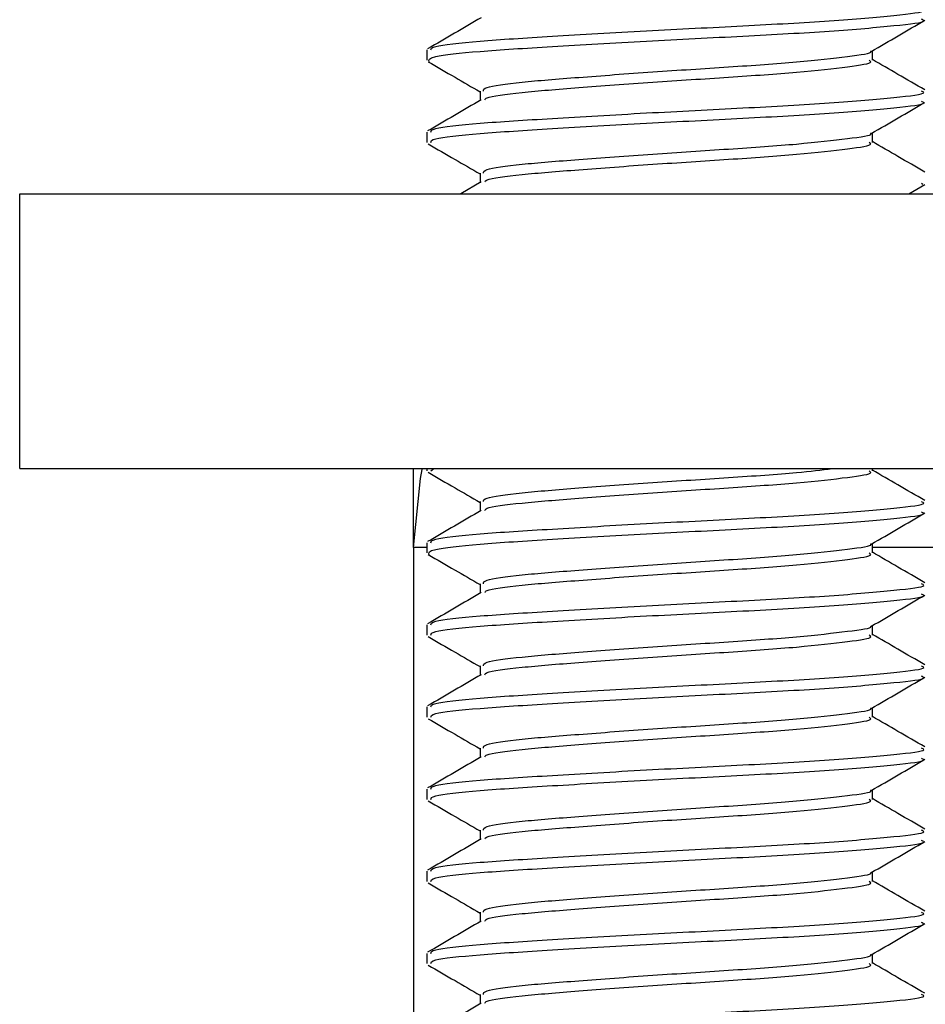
# Paper-space layout 'Sheet2' of a CAD drawing. Header units: millimetres. Extents: x 0 to 1118, y 0 to 864.
# Tile 85 of 232: x 327.49 to 330.41, y 601.15 to 604.32. Entities that reach past the tile are written whole.
import ezdxf

# ---------------------------------------------------------------- set-up
doc = ezdxf.new("R2010")
doc.units = ezdxf.units.MM

psp = doc.layouts.new('Sheet2')

# ---------------------------------------------------------------- linework, layer by layer
at = {"color": 7, "linetype": 'Continuous', "lineweight": 30}
for p, q in [((328.8049, 604.2247), (328.8049, 604.1916)), ((330.2417, 604.1916), (330.2417, 604.2222)), ((328.9768, 604.0924), (328.9768, 604.0617)), ((328.8049, 603.9601), (328.8049, 603.927)), ((330.2417, 603.927), (330.2417, 603.9576)), ((328.9768, 603.8278), (328.9768, 603.7971)), ((328.9809, 603.7995), (328.9153, 603.7614)), ((330.3596, 603.7614), (330.4113, 603.7914)), ((330.4043, 603.7915), (330.4, 603.7948)), ((327.4926, 602.8758), (327.4926, 603.7614)), ((327.4926, 603.7614), (331.7212, 603.7614)), ((327.4926, 602.8758), (331.7212, 602.8758)), ((328.7626, 602.6607), (328.7626, 602.8758)), ((328.8049, 602.8758), (328.8049, 602.8687)), ((328.8186, 602.8687), (328.8281, 602.8758)), ((330.2417, 602.8687), (330.2417, 602.8758)), ((328.9768, 602.7695), (328.9768, 602.7388)), ((328.7626, 602.6218), (328.7626, 602.6607)), ((328.8049, 602.6218), (328.7626, 602.6218)), ((328.7626, 602.6218), (328.7626, 601.0065)), ((328.8049, 602.6372), (328.8049, 602.6041)), ((330.2417, 602.6041), (330.2417, 602.6347)), ((328.9768, 602.5049), (328.9768, 602.4742)), ((328.8049, 602.3726), (328.8049, 602.3395)), ((330.2417, 602.3395), (330.2417, 602.3701)), ((328.9768, 602.2403), (328.9768, 602.2096)), ((328.8049, 602.108), (328.8049, 602.075)), ((330.2417, 602.075), (330.2417, 602.1055)), ((328.9768, 601.9757), (328.9768, 601.945)), ((328.8049, 601.8434), (328.8049, 601.8104)), ((330.2417, 601.8104), (330.2417, 601.8409)), ((328.9768, 601.7112), (328.9768, 601.6805)), ((328.8049, 601.5789), (328.8049, 601.5458)), ((330.2417, 601.5458), (330.2417, 601.5764)), ((328.9768, 601.4466), (328.9768, 601.4159)), ((328.8049, 601.3143), (328.8049, 601.2812)), ((330.2417, 601.2812), (330.2417, 601.3118)), ((328.9768, 601.182), (328.9768, 601.1513))]:
    psp.add_line(p, q, dxfattribs=at)
at = {"color": 8, "linetype": 'Continuous', "lineweight": 30}
for p, q in [((328.7633, 602.6607), (328.7626, 602.6607)), ((330.7065, 602.6218), (330.2417, 602.6218))]:
    psp.add_line(p, q, dxfattribs=at)
at = {"color": 7, "linetype": 'Continuous', "lineweight": 30, "flags": 128}
psp.add_lwpolyline([(328.7626, 602.6218), (328.7845, 602.8441), (328.7906, 602.8728)], dxfattribs=at)
at = {"color": 7, "linetype": 'Continuous', "lineweight": 30}
for points, knots in [([(328.9809, 604.3287), (328.9521, 604.3119), (328.8944, 604.2784), (328.8368, 604.245), (328.8079, 604.2282)], [0, 0, 0, 0, 0.499681, 1, 1, 1, 1]), ([(328.8186, 604.2247), (328.8188, 604.2286), (328.8195, 604.2381), (328.962, 604.2536), (329.2024, 604.2685), (329.5086, 604.2865), (329.8292, 604.3025), (330.1193, 604.3184), (330.3216, 604.3365), (330.4194, 604.3478), (330.4038, 604.3552), (330.4, 604.357)], [0, 0, 0, 0, 0.086221, 0.212467, 0.334779, 0.462132, 0.58622, 0.710314, 0.837664, 0.959976, 1, 1, 1, 1]), ([(328.8123, 604.1869), (328.8114, 604.1923), (328.8094, 604.2034), (328.9607, 604.2206), (329.2028, 604.2354), (329.5085, 604.2535), (329.8293, 604.2694), (330.1193, 604.2853), (330.3216, 604.3034), (330.4194, 604.3147), (330.4038, 604.3221), (330.4, 604.3239)], [0, 0, 0, 0, 0.116888, 0.238897, 0.357104, 0.480183, 0.600107, 0.720036, 0.843112, 0.961319, 1, 1, 1, 1]), ([(330.2383, 604.2202), (330.2672, 604.2369), (330.3248, 604.2704), (330.3825, 604.3039), (330.4113, 604.3206)], [0, 0, 0, 0, 0.499665, 1, 1, 1, 1]), ([(328.9875, 604.0924), (328.9877, 604.0963), (328.9883, 604.1058), (329.1003, 604.1213), (329.2894, 604.1362), (329.5301, 604.1542), (329.7821, 604.1702), (330.011, 604.1861), (330.1668, 604.2043), (330.243, 604.2141), (330.2361, 604.2199), (330.2358, 604.2202)], [0, 0, 0, 0, 0.089192, 0.219782, 0.34629, 0.478028, 0.606384, 0.734737, 0.866479, 0.992988, 1, 1, 1, 1]), ([(328.8097, 604.1869), (328.8385, 604.1702), (328.8943, 604.1379), (328.9499, 604.1056), (328.9768, 604.09)], [0, 0, 0, 0, 0.517022, 1, 1, 1, 1]), ([(328.9925, 604.0641), (328.9933, 604.0664), (328.996, 604.0743), (329.1017, 604.0883), (329.289, 604.1031), (329.5302, 604.1212), (329.7822, 604.1371), (330.0103, 604.1531), (330.1694, 604.1711), (330.2463, 604.1824), (330.234, 604.1898), (330.231, 604.1916)], [0, 0, 0, 0, 0.0527922, 0.1836605, 0.3104378, 0.4424561, 0.5710854, 0.6997121, 0.8317336, 0.9585129, 1, 1, 1, 1]), ([(330.4106, 604.096), (330.3818, 604.1127), (330.3255, 604.1453), (330.2692, 604.1781), (330.2417, 604.194)], [0, 0, 0, 0, 0.512478, 1, 1, 1, 1]), ([(328.8186, 603.9601), (328.8188, 603.964), (328.8195, 603.9735), (328.962, 603.989), (329.2024, 604.0039), (329.5086, 604.0219), (329.8292, 604.0379), (330.1193, 604.0538), (330.3216, 604.0719), (330.4194, 604.0832), (330.4038, 604.0906), (330.4, 604.0924)], [0, 0, 0, 0, 0.086221, 0.212467, 0.334779, 0.462132, 0.58622, 0.710314, 0.837664, 0.959976, 1, 1, 1, 1]), ([(328.9809, 604.0641), (328.9521, 604.0474), (328.8944, 604.0138), (328.8368, 603.9804), (328.8079, 603.9637)], [0, 0, 0, 0, 0.499681, 1, 1, 1, 1]), ([(328.8186, 603.927), (328.8188, 603.9309), (328.8195, 603.9404), (328.962, 603.956), (329.2024, 603.9709), (329.5086, 603.9889), (329.8292, 604.0048), (330.1193, 604.0208), (330.3216, 604.0389), (330.4194, 604.0501), (330.4038, 604.0575), (330.4, 604.0593)], [0, 0, 0, 0, 0.086221, 0.212467, 0.334779, 0.462132, 0.58622, 0.710314, 0.837664, 0.959976, 1, 1, 1, 1]), ([(330.2383, 603.9556), (330.2672, 603.9724), (330.3248, 604.0059), (330.3825, 604.0393), (330.4113, 604.056)], [0, 0, 0, 0, 0.499668, 1, 1, 1, 1]), ([(328.9875, 603.8278), (328.9877, 603.8317), (328.9883, 603.8412), (329.1003, 603.8568), (329.2894, 603.8716), (329.5301, 603.8896), (329.7821, 603.9056), (330.011, 603.9215), (330.1668, 603.9397), (330.243, 603.9495), (330.2361, 603.9553), (330.2358, 603.9556)], [0, 0, 0, 0, 0.089192, 0.219782, 0.34629, 0.478028, 0.606384, 0.734737, 0.866479, 0.992988, 1, 1, 1, 1]), ([(328.8097, 603.9223), (328.8385, 603.9056), (328.8943, 603.8733), (328.9499, 603.841), (328.9768, 603.8254)], [0, 0, 0, 0, 0.517022, 1, 1, 1, 1]), ([(328.9925, 603.7995), (328.9933, 603.8018), (328.996, 603.8097), (329.1017, 603.8237), (329.289, 603.8386), (329.5302, 603.8566), (329.7822, 603.8725), (330.0103, 603.8885), (330.1694, 603.9066), (330.2463, 603.9178), (330.234, 603.9252), (330.231, 603.927)], [0, 0, 0, 0, 0.052792, 0.18366, 0.310438, 0.442456, 0.571085, 0.699712, 0.831734, 0.958513, 1, 1, 1, 1]), ([(330.4106, 603.8314), (330.3818, 603.8481), (330.3255, 603.8808), (330.2692, 603.9135), (330.2417, 603.9294)], [0, 0, 0, 0, 0.512478, 1, 1, 1, 1]), ([(328.9875, 602.7695), (328.9877, 602.7733), (328.9883, 602.7829), (329.1003, 602.7984), (329.2893, 602.8133), (329.5305, 602.8313), (329.7808, 602.8472), (329.9923, 602.8617), (330.0773, 602.8716), (330.113, 602.8758)], [0, 0, 0, 0, 0.107745, 0.2655, 0.418323, 0.577464, 0.73252, 0.887573, 1, 1, 1, 1]), ([(328.9925, 602.7412), (328.9933, 602.7435), (328.996, 602.7514), (329.1017, 602.7654), (329.289, 602.7802), (329.5302, 602.7982), (329.7822, 602.8142), (330.0103, 602.8301), (330.1694, 602.8482), (330.2463, 602.8595), (330.234, 602.8669), (330.231, 602.8687)], [0, 0, 0, 0, 0.0527922, 0.1836604, 0.3104377, 0.442456, 0.5710854, 0.699712, 0.8317335, 0.9585128, 1, 1, 1, 1]), ([(330.4106, 602.773), (330.3818, 602.7898), (330.3255, 602.8224), (330.2692, 602.8551), (330.2417, 602.8711)], [0, 0, 0, 0, 0.512478, 1, 1, 1, 1]), ([(328.8097, 602.864), (328.8385, 602.8473), (328.8943, 602.815), (328.9499, 602.7827), (328.9768, 602.7671)], [0, 0, 0, 0, 0.517022, 1, 1, 1, 1]), ([(328.8186, 602.6372), (328.8188, 602.6411), (328.8195, 602.6506), (328.962, 602.6661), (329.2024, 602.681), (329.5086, 602.699), (329.8292, 602.715), (330.1193, 602.7309), (330.3216, 602.749), (330.4194, 602.7603), (330.4038, 602.7677), (330.4, 602.7695)], [0, 0, 0, 0, 0.086221, 0.212467, 0.334779, 0.462132, 0.58622, 0.710314, 0.837664, 0.959976, 1, 1, 1, 1]), ([(328.9809, 602.7412), (328.9521, 602.7244), (328.8944, 602.6909), (328.8368, 602.6575), (328.8079, 602.6407)], [0, 0, 0, 0, 0.499678, 1, 1, 1, 1]), ([(328.8123, 602.5994), (328.8114, 602.6048), (328.8094, 602.6159), (328.9607, 602.6331), (329.2028, 602.6479), (329.5085, 602.6659), (329.8293, 602.6819), (330.1193, 602.6978), (330.3216, 602.7159), (330.4194, 602.7272), (330.4038, 602.7346), (330.4, 602.7364)], [0, 0, 0, 0, 0.116888, 0.238897, 0.357104, 0.480183, 0.600107, 0.720036, 0.843112, 0.961319, 1, 1, 1, 1]), ([(330.2383, 602.6327), (330.2672, 602.6494), (330.3248, 602.6829), (330.3825, 602.7164), (330.4113, 602.7331)], [0, 0, 0, 0, 0.499665, 1, 1, 1, 1]), ([(328.9875, 602.5049), (328.9877, 602.5088), (328.9883, 602.5183), (329.1003, 602.5338), (329.2894, 602.5487), (329.5301, 602.5667), (329.7821, 602.5827), (330.011, 602.5986), (330.1668, 602.6168), (330.243, 602.6266), (330.2361, 602.6324), (330.2358, 602.6327)], [0, 0, 0, 0, 0.089192, 0.219782, 0.34629, 0.478028, 0.606384, 0.734737, 0.866479, 0.992988, 1, 1, 1, 1]), ([(328.8097, 602.5994), (328.8385, 602.5827), (328.8943, 602.5504), (328.9499, 602.5181), (328.9768, 602.5025)], [0, 0, 0, 0, 0.517015, 1, 1, 1, 1]), ([(328.9925, 602.4766), (328.9933, 602.4789), (328.996, 602.4868), (329.1017, 602.5008), (329.289, 602.5156), (329.5302, 602.5337), (329.7822, 602.5496), (330.0103, 602.5656), (330.1694, 602.5836), (330.2463, 602.5949), (330.234, 602.6023), (330.231, 602.6041)], [0, 0, 0, 0, 0.052792, 0.18366, 0.310438, 0.442456, 0.571085, 0.699712, 0.831734, 0.958513, 1, 1, 1, 1]), ([(330.4106, 602.5085), (330.3818, 602.5252), (330.3255, 602.5578), (330.2692, 602.5906), (330.2417, 602.6065)], [0, 0, 0, 0, 0.512478, 1, 1, 1, 1]), ([(328.8186, 602.3726), (328.8188, 602.3765), (328.8195, 602.386), (328.962, 602.4015), (329.2024, 602.4164), (329.5086, 602.4344), (329.8292, 602.4504), (330.1193, 602.4663), (330.3216, 602.4844), (330.4194, 602.4957), (330.4038, 602.5031), (330.4, 602.5049)], [0, 0, 0, 0, 0.086221, 0.212467, 0.334779, 0.462132, 0.58622, 0.710314, 0.837664, 0.959976, 1, 1, 1, 1]), ([(328.9809, 602.4766), (328.9521, 602.4599), (328.8944, 602.4263), (328.8368, 602.3929), (328.8079, 602.3762)], [0, 0, 0, 0, 0.499681, 1, 1, 1, 1]), ([(328.8186, 602.3395), (328.8188, 602.3434), (328.8195, 602.3529), (328.962, 602.3685), (329.2024, 602.3834), (329.5086, 602.4014), (329.8292, 602.4173), (330.1193, 602.4333), (330.3216, 602.4514), (330.4194, 602.4626), (330.4038, 602.47), (330.4, 602.4718)], [0, 0, 0, 0, 0.086221, 0.212467, 0.334779, 0.462132, 0.58622, 0.710314, 0.837664, 0.959976, 1, 1, 1, 1]), ([(330.2383, 602.3681), (330.2672, 602.3849), (330.3248, 602.4184), (330.3825, 602.4518), (330.4113, 602.4685)], [0, 0, 0, 0, 0.499665, 1, 1, 1, 1]), ([(328.9875, 602.2403), (328.9877, 602.2442), (328.9883, 602.2537), (329.1003, 602.2693), (329.2894, 602.2841), (329.5301, 602.3021), (329.7821, 602.3181), (330.011, 602.334), (330.1668, 602.3522), (330.243, 602.362), (330.2361, 602.3678), (330.2358, 602.3681)], [0, 0, 0, 0, 0.089192, 0.219782, 0.34629, 0.478028, 0.606384, 0.734737, 0.866479, 0.992988, 1, 1, 1, 1]), ([(328.8097, 602.3348), (328.8385, 602.3181), (328.8943, 602.2858), (328.9499, 602.2535), (328.9768, 602.2379)], [0, 0, 0, 0, 0.517022, 1, 1, 1, 1]), ([(328.9925, 602.212), (328.9933, 602.2143), (328.996, 602.2222), (329.1017, 602.2362), (329.289, 602.2511), (329.5302, 602.2691), (329.7822, 602.285), (330.0103, 602.301), (330.1694, 602.3191), (330.2463, 602.3303), (330.234, 602.3377), (330.231, 602.3395)], [0, 0, 0, 0, 0.052792, 0.18366, 0.310438, 0.442456, 0.571085, 0.699712, 0.831734, 0.958513, 1, 1, 1, 1]), ([(330.4106, 602.2439), (330.3818, 602.2606), (330.3255, 602.2933), (330.2692, 602.326), (330.2417, 602.3419)], [0, 0, 0, 0, 0.512484, 1, 1, 1, 1]), ([(328.8186, 602.108), (328.8188, 602.1119), (328.8195, 602.1214), (328.962, 602.137), (329.2024, 602.1518), (329.5086, 602.1699), (329.8292, 602.1858), (330.1193, 602.2018), (330.3216, 602.2198), (330.4194, 602.2311), (330.4038, 602.2385), (330.4, 602.2403)], [0, 0, 0, 0, 0.086221, 0.212467, 0.334779, 0.462132, 0.58622, 0.710314, 0.837664, 0.959976, 1, 1, 1, 1]), ([(328.9809, 602.212), (328.9521, 602.1953), (328.8944, 602.1618), (328.8368, 602.1283), (328.8079, 602.1116)], [0, 0, 0, 0, 0.499681, 1, 1, 1, 1]), ([(328.8186, 602.075), (328.8188, 602.0788), (328.8195, 602.0883), (328.962, 602.1039), (329.2024, 602.1188), (329.5086, 602.1368), (329.8292, 602.1527), (330.1193, 602.1687), (330.3216, 602.1868), (330.4194, 602.198), (330.4038, 602.2054), (330.4, 602.2073)], [0, 0, 0, 0, 0.0862212, 0.2124668, 0.3347795, 0.4621321, 0.5862203, 0.7103138, 0.8376638, 0.9599758, 1, 1, 1, 1]), ([(330.2383, 602.1035), (330.2672, 602.1203), (330.3248, 602.1538), (330.3825, 602.1872), (330.4113, 602.2039)], [0, 0, 0, 0, 0.499668, 1, 1, 1, 1]), ([(328.9875, 601.9757), (328.9877, 601.9796), (328.9883, 601.9891), (329.1003, 602.0047), (329.2894, 602.0195), (329.5301, 602.0376), (329.7821, 602.0535), (330.011, 602.0694), (330.1668, 602.0876), (330.243, 602.0974), (330.2361, 602.1032), (330.2358, 602.1035)], [0, 0, 0, 0, 0.089192, 0.219782, 0.34629, 0.478028, 0.606384, 0.734737, 0.866479, 0.992988, 1, 1, 1, 1]), ([(330.4106, 601.9793), (330.3818, 601.996), (330.3255, 602.0287), (330.2692, 602.0614), (330.2417, 602.0773)], [0, 0, 0, 0, 0.512478, 1, 1, 1, 1]), ([(328.8097, 602.0702), (328.8385, 602.0535), (328.8943, 602.0213), (328.9499, 601.9889), (328.9768, 601.9733)], [0, 0, 0, 0, 0.517022, 1, 1, 1, 1]), ([(328.9925, 601.9474), (328.9933, 601.9497), (328.996, 601.9577), (329.1017, 601.9716), (329.289, 601.9865), (329.5302, 602.0045), (329.7822, 602.0205), (330.0103, 602.0364), (330.1694, 602.0545), (330.2463, 602.0657), (330.234, 602.0731), (330.231, 602.075)], [0, 0, 0, 0, 0.0527922, 0.1836604, 0.3104377, 0.442456, 0.5710854, 0.699712, 0.8317335, 0.9585128, 1, 1, 1, 1]), ([(328.8186, 601.8434), (328.8188, 601.8473), (328.8195, 601.8568), (328.962, 601.8724), (329.2024, 601.8873), (329.5086, 601.9053), (329.8292, 601.9212), (330.1193, 601.9372), (330.3216, 601.9553), (330.4194, 601.9665), (330.4038, 601.9739), (330.4, 601.9757)], [0, 0, 0, 0, 0.086221, 0.212467, 0.334779, 0.462132, 0.58622, 0.710314, 0.837664, 0.959976, 1, 1, 1, 1]), ([(328.9809, 601.9474), (328.9521, 601.9307), (328.8944, 601.8972), (328.8368, 601.8637), (328.8079, 601.847)], [0, 0, 0, 0, 0.499678, 1, 1, 1, 1]), ([(328.8186, 601.8104), (328.8188, 601.8142), (328.8195, 601.8237), (328.962, 601.8393), (329.2024, 601.8542), (329.5086, 601.8722), (329.8292, 601.8882), (330.1193, 601.9041), (330.3216, 601.9222), (330.4194, 601.9335), (330.4038, 601.9408), (330.4, 601.9427)], [0, 0, 0, 0, 0.086221, 0.212467, 0.334779, 0.462132, 0.58622, 0.710314, 0.837664, 0.959976, 1, 1, 1, 1]), ([(330.2383, 601.839), (330.2672, 601.8557), (330.3248, 601.8892), (330.3825, 601.9226), (330.4113, 601.9394)], [0, 0, 0, 0, 0.499665, 1, 1, 1, 1]), ([(328.9875, 601.7112), (328.9877, 601.715), (328.9883, 601.7245), (329.1003, 601.7401), (329.2894, 601.755), (329.5301, 601.773), (329.7821, 601.7889), (330.011, 601.8049), (330.1668, 601.823), (330.243, 601.8328), (330.2361, 601.8387), (330.2358, 601.839)], [0, 0, 0, 0, 0.089192, 0.219782, 0.34629, 0.478028, 0.606384, 0.734737, 0.866479, 0.992988, 1, 1, 1, 1]), ([(328.8097, 601.8057), (328.8385, 601.789), (328.8943, 601.7567), (328.9499, 601.7243), (328.9768, 601.7087)], [0, 0, 0, 0, 0.517018, 1, 1, 1, 1]), ([(328.9925, 601.6828), (328.9933, 601.6851), (328.996, 601.6931), (329.1017, 601.707), (329.289, 601.7219), (329.5302, 601.7399), (329.7822, 601.7559), (330.0103, 601.7718), (330.1694, 601.7899), (330.2463, 601.8012), (330.234, 601.8086), (330.231, 601.8104)], [0, 0, 0, 0, 0.052792, 0.18366, 0.310438, 0.442456, 0.571085, 0.699712, 0.831734, 0.958513, 1, 1, 1, 1]), ([(330.4106, 601.7147), (330.3818, 601.7314), (330.3255, 601.7641), (330.2692, 601.7968), (330.2417, 601.8128)], [0, 0, 0, 0, 0.512478, 1, 1, 1, 1]), ([(328.8186, 601.5789), (328.8188, 601.5827), (328.8195, 601.5922), (328.962, 601.6078), (329.2024, 601.6227), (329.5086, 601.6407), (329.8292, 601.6567), (330.1193, 601.6726), (330.3216, 601.6907), (330.4194, 601.7019), (330.4038, 601.7093), (330.4, 601.7112)], [0, 0, 0, 0, 0.086221, 0.212467, 0.334779, 0.462132, 0.58622, 0.710314, 0.837664, 0.959976, 1, 1, 1, 1]), ([(328.9809, 601.6828), (328.9521, 601.6661), (328.8944, 601.6326), (328.8368, 601.5991), (328.8079, 601.5824)], [0, 0, 0, 0, 0.499681, 1, 1, 1, 1]), ([(328.8186, 601.5458), (328.8188, 601.5497), (328.8195, 601.5592), (328.962, 601.5747), (329.2024, 601.5896), (329.5086, 601.6076), (329.8292, 601.6236), (330.1193, 601.6395), (330.3216, 601.6576), (330.4194, 601.6689), (330.4038, 601.6763), (330.4, 601.6781)], [0, 0, 0, 0, 0.086221, 0.212467, 0.334779, 0.462132, 0.58622, 0.710314, 0.837664, 0.959976, 1, 1, 1, 1]), ([(330.2383, 601.5744), (330.2672, 601.5911), (330.3248, 601.6246), (330.3825, 601.658), (330.4113, 601.6748)], [0, 0, 0, 0, 0.499665, 1, 1, 1, 1]), ([(328.9875, 601.4466), (328.9877, 601.4504), (328.9883, 601.4599), (329.1003, 601.4755), (329.2894, 601.4904), (329.5301, 601.5084), (329.7821, 601.5244), (330.011, 601.5403), (330.1668, 601.5584), (330.243, 601.5682), (330.2361, 601.5741), (330.2358, 601.5744)], [0, 0, 0, 0, 0.089192, 0.219782, 0.34629, 0.478028, 0.606384, 0.734737, 0.866479, 0.992988, 1, 1, 1, 1]), ([(328.8097, 601.5411), (328.8385, 601.5244), (328.8943, 601.4921), (328.9499, 601.4598), (328.9768, 601.4441)], [0, 0, 0, 0, 0.517022, 1, 1, 1, 1]), ([(328.9925, 601.4183), (328.9933, 601.4205), (328.996, 601.4285), (329.1017, 601.4424), (329.289, 601.4573), (329.5302, 601.4753), (329.7822, 601.4913), (330.0103, 601.5072), (330.1694, 601.5253), (330.2463, 601.5366), (330.234, 601.544), (330.231, 601.5458)], [0, 0, 0, 0, 0.052792, 0.18366, 0.310438, 0.442456, 0.571085, 0.699712, 0.831734, 0.958513, 1, 1, 1, 1]), ([(330.4106, 601.4501), (330.3818, 601.4669), (330.3255, 601.4995), (330.2692, 601.5322), (330.2417, 601.5482)], [0, 0, 0, 0, 0.512484, 1, 1, 1, 1]), ([(328.8186, 601.3143), (328.8188, 601.3181), (328.8195, 601.3276), (328.962, 601.3432), (329.2024, 601.3581), (329.5086, 601.3761), (329.8292, 601.3921), (330.1193, 601.408), (330.3216, 601.4261), (330.4194, 601.4374), (330.4038, 601.4448), (330.4, 601.4466)], [0, 0, 0, 0, 0.0862212, 0.2124668, 0.3347795, 0.4621321, 0.5862203, 0.7103138, 0.8376638, 0.9599758, 1, 1, 1, 1]), ([(328.9809, 601.4183), (328.9521, 601.4015), (328.8944, 601.368), (328.8368, 601.3346), (328.8079, 601.3178)], [0, 0, 0, 0, 0.499681, 1, 1, 1, 1]), ([(328.8186, 601.2812), (328.8188, 601.2851), (328.8195, 601.2946), (328.962, 601.3101), (329.2024, 601.325), (329.5086, 601.343), (329.8292, 601.359), (330.1193, 601.3749), (330.3216, 601.393), (330.4194, 601.4043), (330.4038, 601.4117), (330.4, 601.4135)], [0, 0, 0, 0, 0.0862212, 0.2124668, 0.3347795, 0.4621321, 0.5862203, 0.7103138, 0.8376638, 0.9599758, 1, 1, 1, 1]), ([(330.2383, 601.3098), (330.2672, 601.3265), (330.3248, 601.36), (330.3825, 601.3935), (330.4113, 601.4102)], [0, 0, 0, 0, 0.499668, 1, 1, 1, 1]), ([(328.9875, 601.182), (328.9877, 601.1858), (328.9883, 601.1954), (329.1003, 601.2109), (329.2894, 601.2258), (329.5301, 601.2438), (329.7821, 601.2598), (330.011, 601.2757), (330.1668, 601.2938), (330.243, 601.3037), (330.2361, 601.3095), (330.2358, 601.3098)], [0, 0, 0, 0, 0.089192, 0.219782, 0.34629, 0.478028, 0.606384, 0.734737, 0.866479, 0.992988, 1, 1, 1, 1]), ([(330.4106, 601.1855), (330.3818, 601.2023), (330.3255, 601.2349), (330.2692, 601.2676), (330.2417, 601.2836)], [0, 0, 0, 0, 0.512478, 1, 1, 1, 1]), ([(328.8097, 601.2765), (328.8385, 601.2598), (328.8943, 601.2275), (328.9499, 601.1952), (328.9768, 601.1796)], [0, 0, 0, 0, 0.517022, 1, 1, 1, 1]), ([(328.9925, 601.1537), (328.9933, 601.156), (328.996, 601.1639), (329.1017, 601.1779), (329.289, 601.1927), (329.5302, 601.2107), (329.7822, 601.2267), (330.0103, 601.2426), (330.1694, 601.2607), (330.2463, 601.272), (330.234, 601.2794), (330.231, 601.2812)], [0, 0, 0, 0, 0.052792, 0.18366, 0.310438, 0.442456, 0.571085, 0.699712, 0.831734, 0.958513, 1, 1, 1, 1]), ([(328.8186, 601.0497), (328.8188, 601.0536), (328.8195, 601.0631), (328.962, 601.0786), (329.2024, 601.0935), (329.5086, 601.1115), (329.8292, 601.1275), (330.1193, 601.1434), (330.3216, 601.1615), (330.4194, 601.1728), (330.4038, 601.1802), (330.4, 601.182)], [0, 0, 0, 0, 0.086221, 0.212467, 0.334779, 0.462132, 0.58622, 0.710314, 0.837664, 0.959976, 1, 1, 1, 1]), ([(328.9809, 601.1537), (328.9521, 601.1369), (328.8944, 601.1034), (328.8368, 601.07), (328.8079, 601.0532)], [0, 0, 0, 0, 0.499678, 1, 1, 1, 1])]:
    psp.add_open_spline(points, degree=3, knots=knots, dxfattribs=at)

doc.saveas('drawing.dxf')
